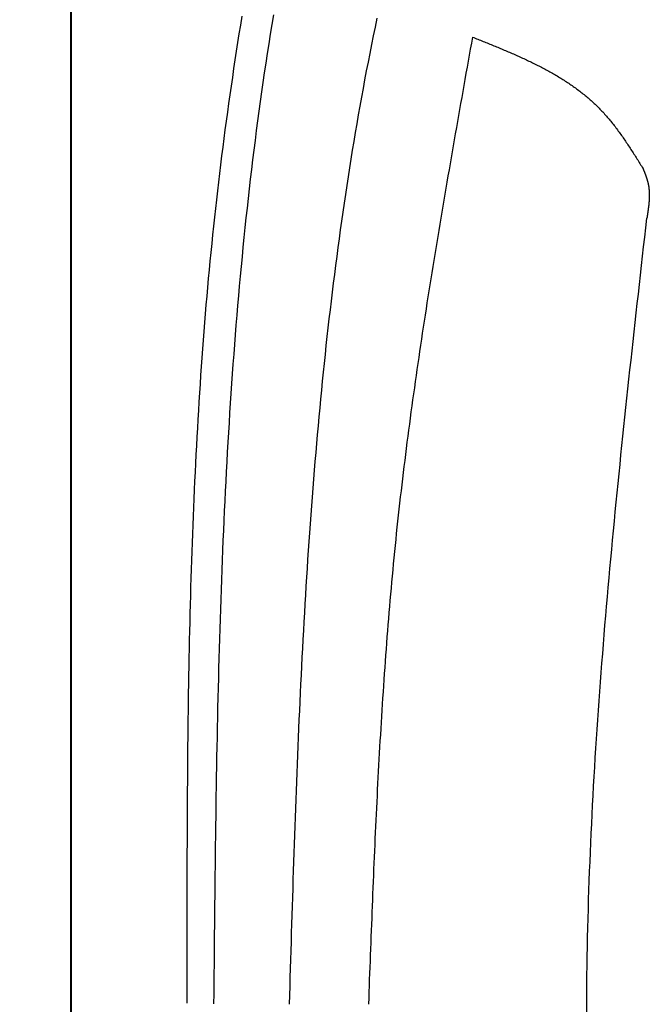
# Model space of a CAD drawing. Extents: x 715 to 7297, y 267 to 5710.
# Tile 18 of 91: x 1152 to 1389, y 4033 to 4404. Entities that reach past the tile are written whole.
import ezdxf

# ---------------------------------------------------------------- set-up
doc = ezdxf.new("R2010")
doc.units = 0
doc.layers.get('0').update_dxf_attribs({"linetype": 'CONTINUOUS'})
doc.layers.get('DEFPOINTS').update_dxf_attribs({"linetype": 'CONTINUOUS'})
doc.layers.add('4', color=3, linetype='CONTINUOUS')
doc.layers.add('CAR', color=10, linetype='CONTINUOUS')
doc.styles.get("Standard").update_dxf_attribs({"font": 'ISOCP.SHX'})
doc.dimstyles.get("Standard").update_dxf_attribs({"dimtxt": 6, "dimasz": 10, "dimexe": 0.18, "dimexo": 0.0625, "dimgap": 2, "dimtad": 1, "dimzin": 0, "dimcen": 0.09, "dimazin": 3, "dimtfac": 1, "dimtofl": 0, "dimtmove": 0, "dimatfit": 3})

# ---------------------------------------------------------------- blocks, each defined once
blk = doc.blocks.new('PUNKT')
at = {"layer": '4', "color": 0, "linetype": 'BYBLOCK'}
blk.add_line((-0.5, 0), (-1, 0), dxfattribs=at)
at = {"layer": '4', "color": 0, "linetype": 'BYBLOCK', "const_width": 0.5}
blk.add_lwpolyline([(-0.25, 0, 1), (0.25, 0, 1)], format="xyb", close=True, dxfattribs=at)
blk = doc.blocks.new('*U20')
at = {"layer": '4', "color": 2}
blk.add_text('490', height=70, rotation=90, dxfattribs=at).set_placement((785.85, 2660.12))
blk = doc.blocks.new('*D4')
at = {"layer": '4'}
for p, q in [((1352.77, 5187.27), (775.85, 5187.27)), ((815.85, 327.27), (815.85, 5147.27)), ((1352.77, 287.27), (775.85, 287.27))]:
    blk.add_line(p, q, dxfattribs=at)
at = {"layer": 'DEFPOINTS', "color": 0}
for p in [(815.85, 5187.27), (1372.77, 5187.27), (1372.77, 287.27)]:
    blk.add_point(p, dxfattribs=at)
blk.add_blockref('*U20', (0, 0))
at = {"layer": '4', "xscale": 40, "yscale": 40, "zscale": 40}
for p, rotation in [((815.85, 5187.27), 90), ((815.85, 287.27), 270)]:
    blk.add_blockref('PUNKT', p, dxfattribs=dict(at, rotation=rotation))

msp = doc.modelspace()

# ---------------------------------------------------------------- linework, layer by layer
for p, q in [((1171.626, 5090.337), (1171.717, 437.271)), ((1171.578, 390.271), (1171.578, 5084.271)), ((1171.672, 2737.271), (1171.717, 5037.271))]:
    msp.add_line(p, q)
at = {"layer": 'CAR'}
for points in [[(1235.85, 4405.05, 0), (1235.33, 4401.76, 0), (1234.81, 4398.48, 0), (1234.3, 4395.2, 0), (1233.79, 4391.91, 0), (1233.29, 4388.63, 0), (1232.8, 4385.34, 0), (1232.32, 4382.05, 0), (1231.84, 4378.77, 0), (1231.37, 4375.48, 0), (1230.9, 4372.19, 0), (1230.45, 4368.9, 0), (1230, 4365.61, 0), (1229.55, 4362.32, 0), (1229.12, 4359.02, 0), (1228.69, 4355.73, 0), (1228.27, 4352.44, 0), (1227.86, 4349.14, 0), (1227.46, 4345.85, 0), (1227.07, 4342.55, 0), (1226.68, 4339.25, 0), (1226.3, 4335.95, 0), (1225.94, 4332.65, 0), (1225.58, 4329.35, 0), (1225.22, 4326.05, 0), (1224.88, 4322.75, 0), (1224.54, 4319.45, 0), (1224.21, 4316.14, 0), (1223.89, 4312.84, 0), (1223.58, 4309.53, 0), (1223.27, 4306.23, 0), (1222.97, 4302.92, 0), (1222.68, 4299.61, 0), (1222.4, 4296.31, 0), (1222.12, 4293, 0), (1221.85, 4289.69, 0), (1221.59, 4286.38, 0), (1221.34, 4283.06, 0), (1221.09, 4279.75, 0), (1220.84, 4276.44, 0), (1220.61, 4273.13, 0), (1220.38, 4269.81, 0), (1220.16, 4266.5, 0), (1219.94, 4263.18, 0), (1219.73, 4259.86, 0), (1219.53, 4256.55, 0), (1219.33, 4253.23, 0), (1219.14, 4249.91, 0), (1218.96, 4246.59, 0), (1218.78, 4243.27, 0), (1218.6, 4239.95, 0), (1218.44, 4236.63, 0), (1218.27, 4233.31, 0), (1218.12, 4229.99, 0), (1217.96, 4226.67, 0), (1217.82, 4223.34, 0), (1217.68, 4220.02, 0), (1217.54, 4216.7, 0), (1217.41, 4213.37, 0), (1217.28, 4210.05, 0), (1217.16, 4206.72, 0), (1217.05, 4203.4, 0), (1216.93, 4200.07, 0), (1216.83, 4196.74, 0), (1216.72, 4193.41, 0), (1216.62, 4190.09, 0), (1216.53, 4186.76, 0), (1216.44, 4183.43, 0), (1216.35, 4180.1, 0), (1216.27, 4176.77, 0), (1216.19, 4173.44, 0), (1216.12, 4170.11, 0), (1216.05, 4166.78, 0), (1215.98, 4163.45, 0), (1215.92, 4160.11, 0), (1215.86, 4156.78, 0), (1215.8, 4153.45, 0), (1215.75, 4150.12, 0), (1215.7, 4146.78, 0), (1215.65, 4143.45, 0), (1215.61, 4140.12, 0), (1215.57, 4136.78, 0), (1215.53, 4133.45, 0), (1215.5, 4130.11, 0), (1215.46, 4126.78, 0), (1215.43, 4123.44, 0), (1215.4, 4120.11, 0), (1215.38, 4116.77, 0), (1215.36, 4113.43, 0), (1215.34, 4110.1, 0), (1215.32, 4106.76, 0), (1215.3, 4103.43, 0), (1215.29, 4100.09, 0), (1215.27, 4096.75, 0), (1215.26, 4093.41, 0), (1215.25, 4090.08, 0), (1215.24, 4086.74, 0), (1215.24, 4083.4, 0), (1215.23, 4080.06, 0), (1215.23, 4076.72, 0), (1215.22, 4073.39, 0), (1215.22, 4070.05, 0), (1215.22, 4066.71, 0), (1215.22, 4063.37, 0), (1215.22, 4060.03, 0), (1215.22, 4056.69, 0), (1215.23, 4053.36, 0), (1215.23, 4050.02, 0), (1215.23, 4046.68, 0), (1215.24, 4043.34, 0), (1215.24, 4040, 0), (1215.25, 4036.66, 0), (1215.25, 4033.32, 0)], [(1225.4, 4033.1, 0), (1225.44, 4036.82, 0), (1225.47, 4040.54, 0), (1225.51, 4044.26, 0), (1225.54, 4047.98, 0), (1225.58, 4051.7, 0), (1225.61, 4055.42, 0), (1225.65, 4059.14, 0), (1225.68, 4062.86, 0), (1225.72, 4066.58, 0), (1225.76, 4070.3, 0), (1225.8, 4074.02, 0), (1225.84, 4077.74, 0), (1225.88, 4081.45, 0), (1225.93, 4085.17, 0), (1225.97, 4088.89, 0), (1226.02, 4092.61, 0), (1226.07, 4096.33, 0), (1226.12, 4100.04, 0), (1226.17, 4103.76, 0), (1226.23, 4107.48, 0), (1226.28, 4111.19, 0), (1226.34, 4114.91, 0), (1226.4, 4118.62, 0), (1226.47, 4122.34, 0), (1226.53, 4126.05, 0), (1226.6, 4129.77, 0), (1226.68, 4133.48, 0), (1226.75, 4137.19, 0), (1226.83, 4140.91, 0), (1226.91, 4144.62, 0), (1227, 4148.33, 0), (1227.09, 4152.04, 0), (1227.18, 4155.75, 0), (1227.28, 4159.46, 0), (1227.38, 4163.17, 0), (1227.48, 4166.88, 0), (1227.59, 4170.59, 0), (1227.7, 4174.29, 0), (1227.81, 4178, 0), (1227.94, 4181.7, 0), (1228.06, 4185.41, 0), (1228.19, 4189.11, 0), (1228.32, 4192.82, 0), (1228.46, 4196.52, 0), (1228.61, 4200.22, 0), (1228.75, 4203.92, 0), (1228.91, 4207.62, 0), (1229.07, 4211.32, 0), (1229.23, 4215.02, 0), (1229.4, 4218.71, 0), (1229.58, 4222.41, 0), (1229.76, 4226.11, 0), (1229.94, 4229.8, 0), (1230.14, 4233.49, 0), (1230.33, 4237.19, 0), (1230.54, 4240.88, 0), (1230.75, 4244.57, 0), (1230.97, 4248.26, 0), (1231.19, 4251.94, 0), (1231.42, 4255.63, 0), (1231.66, 4259.32, 0), (1231.9, 4263, 0), (1232.15, 4266.68, 0), (1232.41, 4270.37, 0), (1232.67, 4274.05, 0), (1232.95, 4277.73, 0), (1233.23, 4281.41, 0), (1233.51, 4285.08, 0), (1233.81, 4288.76, 0), (1234.11, 4292.43, 0), (1234.42, 4296.11, 0), (1234.74, 4299.78, 0), (1235.06, 4303.45, 0), (1235.39, 4307.12, 0), (1235.74, 4310.79, 0), (1236.09, 4314.45, 0), (1236.45, 4318.12, 0), (1236.81, 4321.78, 0), (1237.19, 4325.44, 0), (1237.57, 4329.1, 0), (1237.97, 4332.76, 0), (1238.37, 4336.42, 0), (1238.78, 4340.08, 0), (1239.2, 4343.73, 0), (1239.63, 4347.38, 0), (1240.07, 4351.03, 0), (1240.52, 4354.68, 0), (1240.98, 4358.33, 0), (1241.45, 4361.98, 0), (1241.93, 4365.62, 0), (1242.41, 4369.27, 0), (1242.91, 4372.91, 0), (1243.42, 4376.55, 0), (1243.94, 4380.18, 0), (1244.47, 4383.82, 0), (1245.01, 4387.45, 0), (1245.56, 4391.09, 0), (1246.12, 4394.72, 0), (1246.69, 4398.35, 0), (1247.28, 4401.97, 0), (1247.87, 4405.6, 0)], [(1286.7, 4404.3, 0), (1286.01, 4401, 0), (1285.34, 4397.71, 0), (1284.67, 4394.41, 0), (1284.02, 4391.1, 0), (1283.37, 4387.8, 0), (1282.74, 4384.49, 0), (1282.11, 4381.18, 0), (1281.5, 4377.87, 0), (1280.89, 4374.55, 0), (1280.3, 4371.24, 0), (1279.71, 4367.92, 0), (1279.14, 4364.59, 0), (1278.57, 4361.27, 0), (1278.01, 4357.94, 0), (1277.46, 4354.62, 0), (1276.93, 4351.29, 0), (1276.4, 4347.96, 0), (1275.87, 4344.62, 0), (1275.36, 4341.29, 0), (1274.86, 4337.95, 0), (1274.37, 4334.61, 0), (1273.88, 4331.27, 0), (1273.4, 4327.93, 0), (1272.93, 4324.59, 0), (1272.47, 4321.24, 0), (1272.02, 4317.9, 0), (1271.58, 4314.55, 0), (1271.14, 4311.2, 0), (1270.71, 4307.85, 0), (1270.29, 4304.5, 0), (1269.88, 4301.15, 0), (1269.47, 4297.8, 0), (1269.08, 4294.45, 0), (1268.69, 4291.1, 0), (1268.31, 4287.74, 0), (1267.93, 4284.39, 0), (1267.56, 4281.03, 0), (1267.2, 4277.67, 0), (1266.85, 4274.32, 0), (1266.5, 4270.96, 0), (1266.16, 4267.6, 0), (1265.83, 4264.24, 0), (1265.5, 4260.89, 0), (1265.18, 4257.53, 0), (1264.87, 4254.17, 0), (1264.56, 4250.81, 0), (1264.26, 4247.45, 0), (1263.97, 4244.09, 0), (1263.68, 4240.74, 0), (1263.4, 4237.38, 0), (1263.12, 4234.02, 0), (1262.85, 4230.66, 0), (1262.58, 4227.3, 0), (1262.32, 4223.95, 0), (1262.07, 4220.59, 0), (1261.82, 4217.24, 0), (1261.58, 4213.88, 0), (1261.34, 4210.52, 0), (1261.11, 4207.17, 0), (1260.88, 4203.81, 0), (1260.66, 4200.46, 0), (1260.44, 4197.1, 0), (1260.23, 4193.75, 0), (1260.02, 4190.4, 0), (1259.82, 4187.04, 0), (1259.62, 4183.69, 0), (1259.42, 4180.34, 0), (1259.23, 4176.98, 0), (1259.05, 4173.63, 0), (1258.86, 4170.28, 0), (1258.68, 4166.93, 0), (1258.51, 4163.58, 0), (1258.34, 4160.22, 0), (1258.17, 4156.87, 0), (1258.01, 4153.52, 0), (1257.85, 4150.17, 0), (1257.69, 4146.82, 0), (1257.54, 4143.47, 0), (1257.39, 4140.12, 0), (1257.24, 4136.77, 0), (1257.1, 4133.42, 0), (1256.96, 4130.07, 0), (1256.82, 4126.72, 0), (1256.68, 4123.37, 0), (1256.55, 4120.02, 0), (1256.42, 4116.67, 0), (1256.29, 4113.32, 0), (1256.17, 4109.98, 0), (1256.04, 4106.63, 0), (1255.92, 4103.28, 0), (1255.8, 4099.93, 0), (1255.69, 4096.58, 0), (1255.57, 4093.23, 0), (1255.46, 4089.89, 0), (1255.35, 4086.54, 0), (1255.24, 4083.19, 0), (1255.13, 4079.84, 0), (1255.02, 4076.49, 0), (1254.91, 4073.15, 0), (1254.81, 4069.8, 0), (1254.7, 4066.45, 0), (1254.6, 4063.1, 0), (1254.5, 4059.76, 0), (1254.4, 4056.41, 0), (1254.3, 4053.06, 0), (1254.2, 4049.72, 0), (1254.1, 4046.37, 0), (1254, 4043.02, 0), (1253.9, 4039.67, 0), (1253.8, 4036.33, 0), (1253.7, 4032.98, 0)], [(1322.67, 4397.22, 0), (1322.27, 4394.95, 0), (1321.87, 4392.67, 0), (1321.46, 4390.4, 0), (1321.06, 4388.13, 0), (1320.65, 4385.85, 0), (1320.25, 4383.58, 0), (1319.84, 4381.3, 0), (1319.44, 4379.03, 0), (1319.04, 4376.75, 0), (1318.64, 4374.48, 0), (1318.23, 4372.21, 0), (1317.83, 4369.93, 0), (1317.43, 4367.66, 0), (1317.03, 4365.38, 0), (1316.63, 4363.11, 0), (1316.23, 4360.83, 0), (1315.84, 4358.56, 0), (1315.44, 4356.28, 0), (1315.04, 4354.01, 0), (1314.65, 4351.73, 0), (1314.25, 4349.46, 0), (1313.86, 4347.18, 0), (1313.47, 4344.91, 0), (1313.08, 4342.63, 0), (1312.69, 4340.36, 0), (1312.3, 4338.08, 0), (1311.91, 4335.8, 0), (1311.52, 4333.53, 0), (1311.14, 4331.25, 0), (1310.76, 4328.97, 0), (1310.37, 4326.7, 0), (1309.99, 4324.42, 0), (1309.62, 4322.14, 0), (1309.24, 4319.87, 0), (1308.86, 4317.59, 0), (1308.49, 4315.31, 0), (1308.12, 4313.03, 0), (1307.75, 4310.76, 0), (1307.38, 4308.48, 0), (1307.01, 4306.2, 0), (1306.65, 4303.92, 0), (1306.29, 4301.64, 0), (1305.93, 4299.36, 0), (1305.57, 4297.08, 0), (1305.21, 4294.81, 0), (1304.86, 4292.53, 0), (1304.51, 4290.25, 0), (1304.16, 4287.97, 0), (1303.81, 4285.69, 0), (1303.47, 4283.41, 0), (1303.13, 4281.12, 0), (1302.79, 4278.84, 0), (1302.45, 4276.56, 0), (1302.12, 4274.28, 0), (1301.79, 4272, 0), (1301.46, 4269.72, 0), (1301.13, 4267.43, 0), (1300.81, 4265.15, 0), (1300.49, 4262.87, 0), (1300.17, 4260.58, 0), (1299.86, 4258.3, 0), (1299.55, 4256.02, 0), (1299.24, 4253.73, 0), (1298.93, 4251.45, 0), (1298.63, 4249.16, 0), (1298.33, 4246.88, 0), (1298.04, 4244.59, 0), (1297.75, 4242.3, 0), (1297.46, 4240.02, 0), (1297.17, 4237.73, 0), (1296.89, 4235.44, 0), (1296.61, 4233.16, 0), (1296.34, 4230.87, 0), (1296.06, 4228.58, 0), (1295.8, 4226.29, 0), (1295.53, 4224, 0), (1295.27, 4221.71, 0), (1295.02, 4219.42, 0), (1294.76, 4217.13, 0), (1294.52, 4214.84, 0), (1294.27, 4212.55, 0), (1294.03, 4210.26, 0), (1293.79, 4207.97, 0), (1293.56, 4205.67, 0), (1293.33, 4203.38, 0), (1293.11, 4201.09, 0), (1292.89, 4198.79, 0), (1292.67, 4196.5, 0), (1292.46, 4194.21, 0), (1292.25, 4191.91, 0), (1292.04, 4189.62, 0), (1291.84, 4187.32, 0), (1291.64, 4185.02, 0), (1291.44, 4182.73, 0), (1291.25, 4180.43, 0), (1291.06, 4178.13, 0), (1290.87, 4175.84, 0), (1290.69, 4173.54, 0), (1290.51, 4171.24, 0), (1290.33, 4168.94, 0), (1290.16, 4166.64, 0), (1289.99, 4164.34, 0), (1289.82, 4162.04, 0), (1289.65, 4159.75, 0), (1289.49, 4157.45, 0), (1289.33, 4155.14, 0), (1289.18, 4152.84, 0), (1289.02, 4150.54, 0), (1288.87, 4148.24, 0), (1288.72, 4145.94, 0), (1288.58, 4143.64, 0), (1288.43, 4141.34, 0), (1288.29, 4139.04, 0), (1288.15, 4136.73, 0), (1288.02, 4134.43, 0), (1287.88, 4132.13, 0), (1287.75, 4129.82, 0), (1287.62, 4127.52, 0), (1287.49, 4125.22, 0), (1287.37, 4122.91, 0), (1287.24, 4120.61, 0), (1287.12, 4118.3, 0), (1287, 4116, 0), (1286.88, 4113.7, 0), (1286.77, 4111.39, 0), (1286.65, 4109.09, 0), (1286.54, 4106.78, 0), (1286.43, 4104.47, 0), (1286.32, 4102.17, 0), (1286.21, 4099.86, 0), (1286.11, 4097.56, 0), (1286, 4095.25, 0), (1285.9, 4092.95, 0), (1285.8, 4090.64, 0), (1285.7, 4088.33, 0), (1285.6, 4086.03, 0), (1285.5, 4083.72, 0), (1285.4, 4081.41, 0), (1285.3, 4079.11, 0), (1285.21, 4076.8, 0), (1285.12, 4074.49, 0), (1285.02, 4072.18, 0), (1284.93, 4069.88, 0), (1284.84, 4067.57, 0), (1284.75, 4065.26, 0), (1284.66, 4062.95, 0), (1284.57, 4060.65, 0), (1284.48, 4058.34, 0), (1284.39, 4056.03, 0), (1284.3, 4053.72, 0), (1284.22, 4051.41, 0), (1284.13, 4049.11, 0), (1284.04, 4046.8, 0), (1283.96, 4044.49, 0), (1283.87, 4042.18, 0), (1283.79, 4039.87, 0), (1283.7, 4037.57, 0), (1283.62, 4035.26, 0), (1283.53, 4032.95, 0)], [(1322.67, 4397.22, 0), (1323.18, 4397.02, 0), (1323.68, 4396.82, 0), (1324.18, 4396.62, 0), (1324.68, 4396.42, 0), (1325.18, 4396.22, 0), (1325.69, 4396.02, 0), (1326.19, 4395.82, 0), (1326.69, 4395.62, 0), (1327.19, 4395.41, 0), (1327.69, 4395.21, 0), (1328.19, 4395.01, 0), (1328.69, 4394.81, 0), (1329.19, 4394.6, 0), (1329.69, 4394.4, 0), (1330.19, 4394.2, 0), (1330.69, 4393.99, 0), (1331.19, 4393.79, 0), (1331.69, 4393.58, 0), (1332.18, 4393.38, 0), (1332.68, 4393.17, 0), (1333.18, 4392.97, 0), (1333.67, 4392.76, 0), (1334.17, 4392.55, 0), (1334.66, 4392.34, 0), (1335.16, 4392.13, 0), (1335.65, 4391.92, 0), (1336.14, 4391.71, 0), (1336.64, 4391.5, 0), (1337.13, 4391.29, 0), (1337.62, 4391.07, 0), (1338.11, 4390.86, 0), (1338.6, 4390.64, 0), (1339.09, 4390.43, 0), (1339.57, 4390.21, 0), (1340.06, 4389.99, 0), (1340.55, 4389.77, 0), (1341.03, 4389.55, 0), (1341.51, 4389.33, 0), (1342, 4389.11, 0), (1342.48, 4388.89, 0), (1342.96, 4388.66, 0), (1343.44, 4388.43, 0), (1343.92, 4388.21, 0), (1344.39, 4387.98, 0), (1344.87, 4387.75, 0), (1345.34, 4387.52, 0), (1345.82, 4387.29, 0), (1346.29, 4387.05, 0), (1346.76, 4386.82, 0), (1347.23, 4386.58, 0), (1347.7, 4386.34, 0), (1348.17, 4386.1, 0), (1348.63, 4385.86, 0), (1349.1, 4385.62, 0), (1349.56, 4385.37, 0), (1350.02, 4385.13, 0), (1350.48, 4384.88, 0), (1350.94, 4384.63, 0), (1351.4, 4384.38, 0), (1351.85, 4384.13, 0), (1352.31, 4383.87, 0), (1352.76, 4383.62, 0), (1353.21, 4383.36, 0), (1353.66, 4383.1, 0), (1354.11, 4382.84, 0), (1354.55, 4382.57, 0), (1355, 4382.31, 0), (1355.44, 4382.04, 0), (1355.88, 4381.77, 0), (1356.32, 4381.5, 0), (1356.75, 4381.23, 0), (1357.19, 4380.95, 0), (1357.62, 4380.67, 0), (1358.05, 4380.39, 0), (1358.48, 4380.11, 0), (1358.91, 4379.83, 0), (1359.33, 4379.54, 0), (1359.76, 4379.25, 0), (1360.18, 4378.96, 0), (1360.6, 4378.66, 0), (1361.01, 4378.37, 0), (1361.43, 4378.07, 0), (1361.84, 4377.77, 0), (1362.25, 4377.47, 0), (1362.66, 4377.16, 0), (1363.06, 4376.85, 0), (1363.47, 4376.54, 0), (1363.87, 4376.23, 0), (1364.27, 4375.91, 0), (1364.67, 4375.59, 0), (1365.06, 4375.27, 0), (1365.45, 4374.95, 0), (1365.84, 4374.62, 0), (1366.23, 4374.29, 0), (1366.61, 4373.96, 0), (1366.99, 4373.63, 0), (1367.37, 4373.29, 0), (1367.75, 4372.95, 0), (1368.13, 4372.61, 0), (1368.5, 4372.26, 0), (1368.87, 4371.91, 0), (1369.23, 4371.56, 0), (1369.6, 4371.2, 0), (1369.96, 4370.85, 0), (1370.32, 4370.48, 0), (1370.67, 4370.12, 0), (1371.03, 4369.75, 0), (1371.38, 4369.38, 0), (1371.72, 4369.01, 0), (1372.07, 4368.63, 0), (1372.41, 4368.25, 0), (1372.75, 4367.87, 0), (1373.09, 4367.48, 0), (1373.42, 4367.1, 0), (1373.75, 4366.71, 0), (1374.08, 4366.31, 0), (1374.41, 4365.92, 0), (1374.74, 4365.52, 0), (1375.06, 4365.12, 0), (1375.38, 4364.72, 0), (1375.7, 4364.31, 0), (1376.02, 4363.9, 0), (1376.33, 4363.49, 0), (1376.65, 4363.08, 0), (1376.96, 4362.67, 0), (1377.27, 4362.25, 0), (1377.57, 4361.84, 0), (1377.88, 4361.42, 0), (1378.19, 4360.99, 0), (1378.49, 4360.57, 0), (1378.79, 4360.15, 0), (1379.09, 4359.72, 0), (1379.39, 4359.29, 0), (1379.69, 4358.86, 0), (1379.98, 4358.43, 0), (1380.28, 4358, 0), (1380.57, 4357.56, 0), (1380.86, 4357.13, 0), (1381.15, 4356.69, 0), (1381.44, 4356.26, 0), (1381.73, 4355.82, 0), (1382.02, 4355.38, 0), (1382.31, 4354.94, 0), (1382.59, 4354.49, 0), (1382.88, 4354.05, 0), (1383.16, 4353.61, 0), (1383.45, 4353.16, 0), (1383.73, 4352.72, 0), (1384.01, 4352.27, 0), (1384.3, 4351.83, 0), (1384.58, 4351.38, 0), (1384.86, 4350.93, 0), (1385.14, 4350.48, 0), (1385.42, 4350.04, 0), (1385.7, 4349.59, 0), (1385.98, 4349.14, 0), (1386.26, 4348.69, 0), (1386.54, 4348.24, 0), (1386.82, 4347.79, 0)], [(1386.82, 4347.79, 0), (1386.87, 4347.68, 0), (1386.91, 4347.57, 0), (1386.96, 4347.45, 0), (1387.01, 4347.34, 0), (1387.05, 4347.23, 0), (1387.1, 4347.11, 0), (1387.14, 4347, 0), (1387.19, 4346.89, 0), (1387.23, 4346.77, 0), (1387.28, 4346.66, 0), (1387.32, 4346.55, 0), (1387.37, 4346.43, 0), (1387.41, 4346.32, 0), (1387.46, 4346.21, 0), (1387.5, 4346.09, 0), (1387.54, 4345.98, 0), (1387.59, 4345.87, 0), (1387.63, 4345.75, 0), (1387.67, 4345.64, 0), (1387.72, 4345.52, 0), (1387.76, 4345.41, 0), (1387.8, 4345.3, 0), (1387.84, 4345.18, 0), (1387.88, 4345.07, 0), (1387.93, 4344.96, 0), (1387.97, 4344.84, 0), (1388.01, 4344.73, 0), (1388.05, 4344.61, 0), (1388.09, 4344.5, 0), (1388.12, 4344.39, 0), (1388.16, 4344.27, 0), (1388.2, 4344.16, 0), (1388.24, 4344.04, 0), (1388.27, 4343.93, 0), (1388.31, 4343.81, 0), (1388.35, 4343.7, 0), (1388.38, 4343.58, 0), (1388.42, 4343.47, 0), (1388.45, 4343.35, 0), (1388.48, 4343.24, 0), (1388.52, 4343.12, 0), (1388.55, 4343.01, 0), (1388.58, 4342.89, 0), (1388.61, 4342.78, 0), (1388.64, 4342.66, 0), (1388.67, 4342.55, 0), (1388.7, 4342.43, 0), (1388.73, 4342.31, 0), (1388.75, 4342.2, 0), (1388.78, 4342.08, 0), (1388.8, 4341.97, 0), (1388.83, 4341.85, 0), (1388.85, 4341.73, 0), (1388.88, 4341.62, 0), (1388.9, 4341.5, 0), (1388.92, 4341.38, 0), (1388.94, 4341.27, 0), (1388.96, 4341.15, 0), (1388.98, 4341.03, 0), (1389, 4340.91, 0), (1389.01, 4340.8, 0), (1389.03, 4340.68, 0), (1389.05, 4340.56, 0), (1389.06, 4340.44, 0), (1389.08, 4340.33, 0), (1389.09, 4340.21, 0), (1389.1, 4340.09, 0), (1389.12, 4339.97, 0), (1389.13, 4339.86, 0), (1389.14, 4339.74, 0), (1389.15, 4339.62, 0), (1389.16, 4339.5, 0), (1389.17, 4339.38, 0), (1389.18, 4339.26, 0), (1389.19, 4339.14, 0), (1389.19, 4339.03, 0), (1389.2, 4338.91, 0), (1389.2, 4338.79, 0), (1389.21, 4338.67, 0), (1389.21, 4338.55, 0), (1389.22, 4338.43, 0), (1389.22, 4338.31, 0), (1389.23, 4338.19, 0), (1389.23, 4338.07, 0), (1389.23, 4337.95, 0), (1389.23, 4337.83, 0), (1389.23, 4337.71, 0), (1389.23, 4337.59, 0), (1389.23, 4337.47, 0), (1389.23, 4337.35, 0), (1389.23, 4337.23, 0), (1389.23, 4337.11, 0), (1389.22, 4336.99, 0), (1389.22, 4336.87, 0), (1389.22, 4336.75, 0), (1389.21, 4336.63, 0), (1389.21, 4336.51, 0), (1389.2, 4336.39, 0), (1389.2, 4336.27, 0), (1389.19, 4336.15, 0), (1389.19, 4336.03, 0), (1389.18, 4335.91, 0), (1389.17, 4335.79, 0), (1389.16, 4335.66, 0), (1389.16, 4335.54, 0), (1389.15, 4335.42, 0), (1389.14, 4335.3, 0), (1389.13, 4335.18, 0), (1389.12, 4335.06, 0), (1389.11, 4334.94, 0), (1389.1, 4334.82, 0), (1389.09, 4334.69, 0), (1389.08, 4334.57, 0), (1389.07, 4334.45, 0), (1389.05, 4334.33, 0), (1389.04, 4334.21, 0), (1389.03, 4334.09, 0), (1389.02, 4333.96, 0), (1389, 4333.84, 0), (1388.99, 4333.72, 0), (1388.98, 4333.6, 0), (1388.96, 4333.48, 0), (1388.95, 4333.36, 0), (1388.93, 4333.23, 0), (1388.92, 4333.11, 0), (1388.9, 4332.99, 0), (1388.89, 4332.87, 0), (1388.87, 4332.74, 0), (1388.86, 4332.62, 0), (1388.84, 4332.5, 0), (1388.82, 4332.38, 0), (1388.81, 4332.26, 0), (1388.79, 4332.13, 0), (1388.77, 4332.01, 0), (1388.76, 4331.89, 0), (1388.74, 4331.77, 0), (1388.72, 4331.64, 0), (1388.7, 4331.52, 0), (1388.69, 4331.4, 0), (1388.67, 4331.28, 0), (1388.65, 4331.15, 0), (1388.63, 4331.03, 0), (1388.61, 4330.91, 0), (1388.59, 4330.79, 0), (1388.58, 4330.66, 0), (1388.56, 4330.54, 0), (1388.54, 4330.42, 0), (1388.52, 4330.3, 0), (1388.5, 4330.17, 0), (1388.48, 4330.05, 0), (1388.46, 4329.93, 0), (1388.44, 4329.81, 0), (1388.42, 4329.68, 0), (1388.4, 4329.56, 0), (1388.39, 4329.44, 0), (1388.37, 4329.31, 0), (1388.35, 4329.19, 0), (1388.33, 4329.07, 0), (1388.31, 4328.95, 0)], [(1365.68, 4029.56, 0), (1365.69, 4033.12, 0), (1365.71, 4036.69, 0), (1365.74, 4040.25, 0), (1365.78, 4043.81, 0), (1365.83, 4047.37, 0), (1365.89, 4050.93, 0), (1365.95, 4054.49, 0), (1366.03, 4058.06, 0), (1366.11, 4061.62, 0), (1366.2, 4065.18, 0), (1366.3, 4068.74, 0), (1366.41, 4072.3, 0), (1366.52, 4075.87, 0), (1366.65, 4079.43, 0), (1366.78, 4082.99, 0), (1366.92, 4086.55, 0), (1367.06, 4090.12, 0), (1367.22, 4093.68, 0), (1367.38, 4097.24, 0), (1367.55, 4100.81, 0), (1367.72, 4104.37, 0), (1367.9, 4107.93, 0), (1368.09, 4111.49, 0), (1368.29, 4115.06, 0), (1368.49, 4118.62, 0), (1368.7, 4122.18, 0), (1368.92, 4125.75, 0), (1369.14, 4129.31, 0), (1369.37, 4132.88, 0), (1369.6, 4136.44, 0), (1369.85, 4140, 0), (1370.09, 4143.57, 0), (1370.34, 4147.13, 0), (1370.6, 4150.69, 0), (1370.87, 4154.26, 0), (1371.14, 4157.82, 0), (1371.41, 4161.39, 0), (1371.69, 4164.95, 0), (1371.98, 4168.52, 0), (1372.27, 4172.08, 0), (1372.56, 4175.64, 0), (1372.86, 4179.21, 0), (1373.17, 4182.77, 0), (1373.47, 4186.34, 0), (1373.79, 4189.9, 0), (1374.11, 4193.47, 0), (1374.43, 4197.03, 0), (1374.75, 4200.6, 0), (1375.08, 4204.16, 0), (1375.42, 4207.73, 0), (1375.76, 4211.29, 0), (1376.1, 4214.86, 0), (1376.44, 4218.42, 0), (1376.79, 4221.99, 0), (1377.14, 4225.55, 0), (1377.5, 4229.12, 0), (1377.86, 4232.68, 0), (1378.22, 4236.25, 0), (1378.58, 4239.81, 0), (1378.95, 4243.38, 0), (1379.32, 4246.94, 0), (1379.69, 4250.51, 0), (1380.07, 4254.07, 0), (1380.44, 4257.64, 0), (1380.82, 4261.2, 0), (1381.21, 4264.77, 0), (1381.59, 4268.33, 0), (1381.97, 4271.9, 0), (1382.36, 4275.46, 0), (1382.75, 4279.03, 0), (1383.14, 4282.59, 0), (1383.53, 4286.16, 0), (1383.93, 4289.73, 0), (1384.32, 4293.29, 0), (1384.72, 4296.86, 0), (1385.11, 4300.42, 0), (1385.51, 4303.99, 0), (1385.91, 4307.55, 0), (1386.31, 4311.12, 0), (1386.71, 4314.68, 0), (1387.11, 4318.25, 0), (1387.51, 4321.82, 0), (1387.91, 4325.38, 0), (1388.31, 4328.95, 0)]]:
    msp.add_polyline3d(points, dxfattribs=at)

# ---------------------------------------------------------------- dimensions: what is measured, and where the dimension line sits
at = {"layer": '4'}
dim = msp.add_linear_dim(base=(815.852, 5187.271), p1=(1372.775, 287.271), p2=(1372.775, 5187.271), angle=90, dimstyle='Standard', dxfattribs=at)
dim.commit()
dim.dimension.update_dxf_attribs({"geometry": '*D4', "text_midpoint": (750.852, 2737.271)})

doc.saveas('drawing.dxf')
